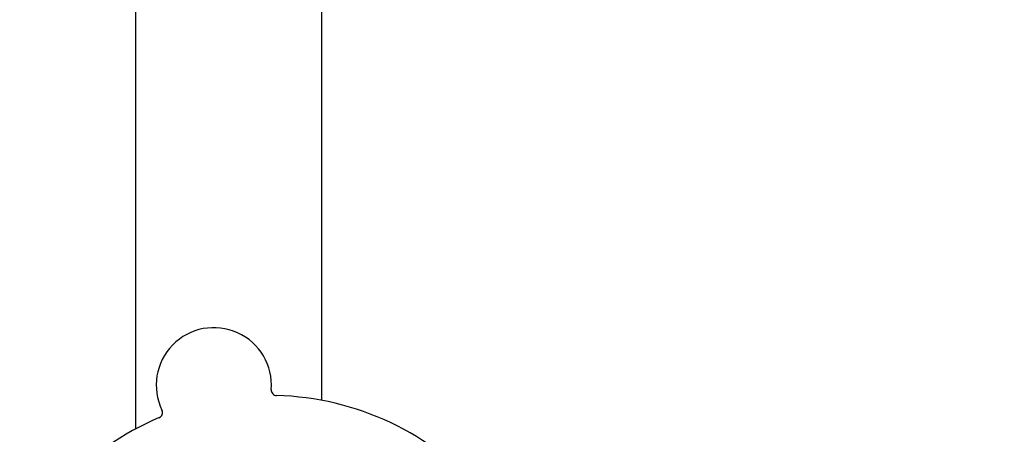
# Model space of a CAD drawing. Header units: inches. Extents: x 18 to 846, y -67 to 561.
# Tile 39 of 256: x 69.34 to 74.89, y 164.2 to 166.54. Entities that reach past the tile are written whole.
import ezdxf

# ---------------------------------------------------------------- set-up
doc = ezdxf.new("R2010")
doc.units = ezdxf.units.IN
doc.header["$LTSCALE"] = 24
doc.header["$MEASUREMENT"] = 0
doc.layers.add('Dimension (ANSI)', color=7, linetype='Continuous', lineweight=25)
doc.layers.add('Visible (ANSI)', color=7, linetype='Continuous', lineweight=30)
doc.styles.add('Note Text (ANSI)', font='tahoma.ttf')
doc.dimstyles.new('SB Fraction-16 (ANSI)', dxfattribs={"dimscale": 24, "dimtxt": 0.125, "dimasz": 0.098425, "dimexe": 0.125, "dimexo": 0.0625, "dimgap": 0.031496, "dimtad": 0, "dimtih": 1, "dimtoh": 1, "dimdec": 4, "dimrnd": 1e-08, "dimzin": 0, "dimdsep": 46, "dimlunit": 5, "dimtxsty": 'Note Text (ANSI)', "dimcen": 0.09, "dimdle": 0.393701, "dimclrd": 256, "dimclre": 256, "dimclrt": 256, "dimadec": 0, "dimazin": 3, "dimtfac": 0.96, "dimtofl": 0, "dimtmove": 0, "dimatfit": 3, "dimfxl": 1, "dimfrac": 2, "dimtolj": 1, "dimtzin": 12, "dimlwd": -1, "dimlwe": -1, "dimarcsym": 0})

# ---------------------------------------------------------------- blocks, each defined once
blk = doc.blocks.new('*D15')
at = {"layer": 'Defpoints', "color": 0, "transparency": 16777216}
for p in [(115.8191, 378.6679), (40.5863, 88.9562), (79.6941, 88.9562)]:
    blk.add_point(p, dxfattribs=at)
at = {"layer": 'Dimension (ANSI)', "transparency": 16777216}
for p, q in [((114.3191, 378.6679), (37.5863, 378.6679)), ((40.5863, 376.3057), (40.5863, 240.4618)), ((40.5863, 91.3184), (40.5863, 235.1622)), ((78.1941, 88.9562), (37.5863, 88.9562))]:
    blk.add_line(p, q, dxfattribs=at)
for points in [[(40.1926, 376.3057), (40.98, 376.3057), (40.5863, 378.6679)], [(40.1926, 91.3184), (40.98, 91.3184), (40.5863, 88.9562)]]:
    blk.add_solid(points, dxfattribs=at)
at = {"layer": 'Dimension (ANSI)', "transparency": 16777216, "insert": (31.4463, 239.7059), "char_height": 3, "attachment_point": 1, "style": 'Note Text (ANSI)'}
blk.add_mtext('\\A1;289 11/16', dxfattribs=at)

msp = doc.modelspace()

# ---------------------------------------------------------------- linework, layer by layer
at = {"layer": 'Visible (ANSI)'}
for p, q in [((69.98986, 209.28727), (69.98986, 164.22906)), ((71.03986, 209.28727), (71.03986, 164.39097))]:
    msp.add_line(p, q, dxfattribs=at)
for centre, radius, start, end in [((70.43203, 164.47665), 0.325, 355.56477, 205.80207), ((70.78721, 164.4491), 0.03125, 175.56477, 268.51231), ((70.74486, 162.8184), 1.6, 40.81714, 88.5497), ((70.1113, 164.32158), 0.03125, 292.85452, 25.80207), ((70.74486, 162.8184), 1.6, 112.81714, 160.5497)]:
    msp.add_arc(centre, radius, start, end, dxfattribs=at)

# ---------------------------------------------------------------- dimensions: what is measured, and where the dimension line sits
at = {"layer": 'Dimension (ANSI)'}
dim = msp.add_linear_dim(base=(40.58635, 88.95616), p1=(115.81912, 378.66786), p2=(79.69412, 88.95616), angle=270, dimstyle='SB Fraction-16 (ANSI)', override={"dimgap": 0.031496, "dimdec": 4, "dimtol": 0, "dimlim": 0, "dimtp": 0, "dimtm": 0, "dimtdec": 2, "dimatfit": 1}, dxfattribs=at)
dim.commit()
dim.dimension.update_dxf_attribs({"geometry": '*D15', "text_midpoint": (40.58635, 237.81201), "dimtype": 160})

doc.saveas('drawing.dxf')
